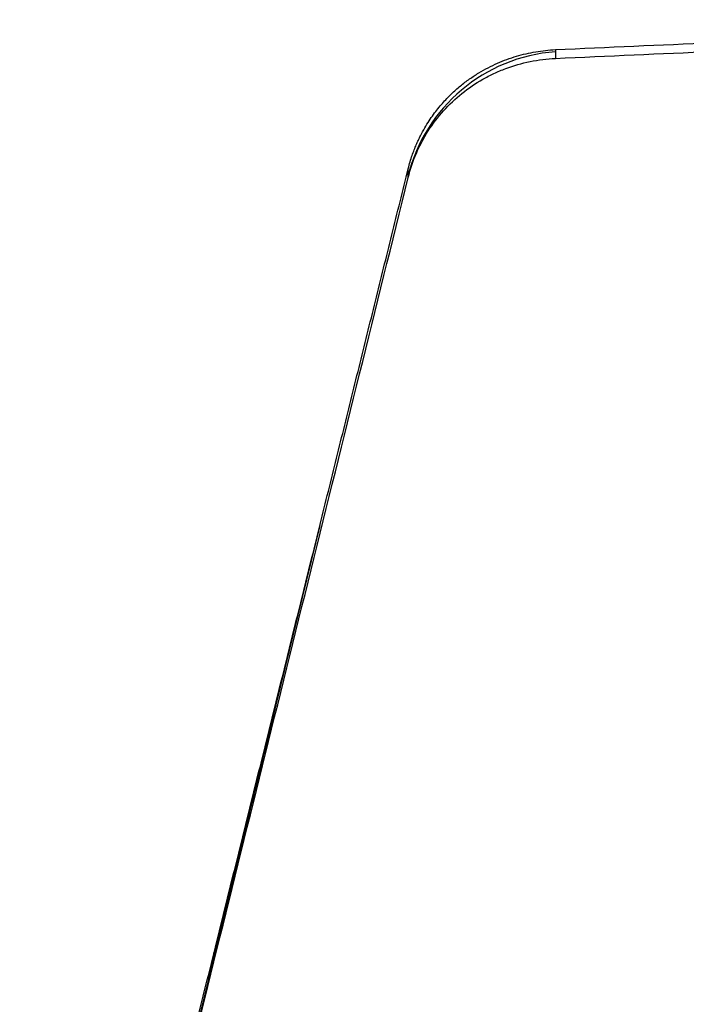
# Model space of a CAD drawing. Header units: millimetres. Extents: x -312 to 352, y -263 to 368.
# Tile 9 of 40: x -310 to -188, y 33 to 213. Entities that reach past the tile are written whole.
import ezdxf

# ---------------------------------------------------------------- set-up
doc = ezdxf.new("R2010")
doc.units = ezdxf.units.MM
doc.header["$MEASUREMENT"] = 0
doc.layers.add('Lean 4', color=7, linetype='Continuous', true_color=0xac69b9)

msp = doc.modelspace()

# ---------------------------------------------------------------- linework, layer by layer
at = {"layer": 'Lean 4'}
for p, q in [((-212.33, 207.15, 315.41), (-212.32, 205.55, 305.36)), ((-212.33, 207.15, 315.41), (-212.32, 205.55, 305.36)), ((-239.16, 183.84, 314.25), (-239.16, 185.44, 324.34)), ((-239.16, 183.84, 314.25), (-239.16, 185.44, 324.34)), ((-255.27, 120.39, 338.24), (-297.29, -50.72, 365.34)), ((-274.58, 40.85, 345.04), (-274.58, 42.46, 355.2))]:
    msp.add_line(p, q, dxfattribs=at)
at = {"layer": 'Lean 4', "extrusion": (-8.93094e-05, 0.156434, 0.987688)}
msp.add_arc((209.9, -125.46, 341.58), 30, 274.4092, 346.3338, dxfattribs=at)
at = {"layer": 'Lean 4'}
for points, knots in [([(-212.33, 207.15, 315.41), (-193.24, 208.04, 311.59), (-174.06, 208.83, 308.23), (-135.53, 210.2, 302.47), (-116.19, 210.77, 300.06), (-77.39, 211.69, 296.2), (-57.95, 212.03, 294.75), (-19.02, 212.5, 292.82), (0.47, 212.61, 292.34), (39.51, 212.61, 292.34), (59.02, 212.5, 292.83), (97.95, 212.04, 294.76), (117.37, 211.69, 296.21), (156.18, 210.77, 300.08), (175.52, 210.2, 302.49), (214.03, 208.84, 308.26), (233.22, 208.05, 311.62), (252.32, 207.15, 315.46)], [-0.4649196, -0.4649196, -0.4649196, -0.4649196, -0.4068648, -0.4068648, -0.3487905, -0.3487905, -0.2906661, -0.2906661, -0.2325187, -0.2325187, -0.1743395, -0.1743395, -0.1162473, -0.1162473, -0.0581153, -0.0581153, 0, 0, 0, 0]), ([(-212.33, 207.15, 315.41), (-193.24, 208.04, 311.59), (-174.06, 208.83, 308.23), (-135.53, 210.2, 302.47), (-116.19, 210.77, 300.06), (-77.39, 211.69, 296.2), (-57.95, 212.03, 294.75), (-19.02, 212.5, 292.82), (0.47, 212.61, 292.34), (39.51, 212.61, 292.34), (59.02, 212.5, 292.83), (97.95, 212.04, 294.76), (117.37, 211.69, 296.21), (156.18, 210.77, 300.08), (175.52, 210.2, 302.49), (214.03, 208.84, 308.26), (233.22, 208.05, 311.62), (252.32, 207.15, 315.46)], [-0.4649196, -0.4649196, -0.4649196, -0.4649196, -0.4068648, -0.4068648, -0.3487905, -0.3487905, -0.2906661, -0.2906661, -0.2325187, -0.2325187, -0.1743395, -0.1743395, -0.1162473, -0.1162473, -0.0581153, -0.0581153, 0, 0, 0, 0]), ([(-212.32, 205.55, 305.36), (-193.23, 206.45, 301.56), (-174.05, 207.25, 298.23), (-135.53, 208.62, 292.51), (-116.19, 209.19, 290.12), (-77.34, 210.12, 286.29), (-57.88, 210.47, 284.85), (-18.96, 210.93, 282.94), (0.51, 211.05, 282.46), (39.51, 211.05, 282.46), (58.99, 210.93, 282.94), (97.9, 210.47, 284.87), (117.33, 210.12, 286.3), (156.14, 209.2, 290.14), (175.51, 208.62, 292.54), (214.05, 207.25, 298.27), (233.24, 206.46, 301.6), (252.32, 205.56, 305.4)], [0, 0, 0, 0, 0.0580795, 0.0580795, 0.116235, 0.116235, 0.1744148, 0.1744148, 0.2324911, 0.2324911, 0.290608, 0.290608, 0.3487139, 0.3487139, 0.4068529, 0.4068529, 0.4648977, 0.4648977, 0.4648977, 0.4648977]), ([(-212.32, 205.55, 305.36), (-193.23, 206.45, 301.56), (-174.05, 207.25, 298.23), (-135.53, 208.62, 292.51), (-116.19, 209.19, 290.12), (-77.34, 210.12, 286.29), (-57.88, 210.47, 284.85), (-18.96, 210.93, 282.94), (0.51, 211.05, 282.46), (39.51, 211.05, 282.46), (58.99, 210.93, 282.94), (97.9, 210.47, 284.87), (117.33, 210.12, 286.3), (156.14, 209.2, 290.14), (175.51, 208.62, 292.54), (214.05, 207.25, 298.27), (233.24, 206.46, 301.6), (252.32, 205.56, 305.4)], [0, 0, 0, 0, 0.0580795, 0.0580795, 0.116235, 0.116235, 0.1744148, 0.1744148, 0.2324911, 0.2324911, 0.290608, 0.290608, 0.3487139, 0.3487139, 0.4068529, 0.4068529, 0.4648977, 0.4648977, 0.4648977, 0.4648977]), ([(-239.16, 185.44, 324.34), (-239.04, 185.9, 324.25), (-238.93, 186.32, 324.15), (-238.69, 187.12, 323.98), (-238.57, 187.5, 323.89), (-238.32, 188.21, 323.72), (-238.2, 188.55, 323.64), (-237.95, 189.2, 323.49), (-237.82, 189.5, 323.41), (-237.57, 190.1, 323.26), (-237.44, 190.38, 323.19), (-237.18, 190.93, 323.05), (-237.05, 191.19, 322.98), (-236.67, 191.96, 322.77), (-236.41, 192.44, 322.64), (-235.88, 193.34, 322.39), (-235.62, 193.77, 322.26), (-235.09, 194.58, 322.02), (-234.82, 194.96, 321.9), (-234.29, 195.7, 321.68), (-234.02, 196.05, 321.56), (-233.48, 196.72, 321.34), (-233.21, 197.04, 321.23), (-232.67, 197.66, 321.02), (-232.4, 197.95, 320.92), (-231.85, 198.52, 320.71), (-231.58, 198.8, 320.61), (-230.75, 199.59, 320.32), (-230.2, 200.08, 320.12), (-229.1, 200.99, 319.75), (-228.54, 201.41, 319.57), (-227.42, 202.2, 319.21), (-226.86, 202.57, 319.04), (-225.74, 203.25, 318.7), (-225.17, 203.57, 318.53), (-224.03, 204.16, 318.21), (-223.46, 204.43, 318.05), (-222.32, 204.94, 317.74), (-221.74, 205.17, 317.58), (-220.59, 205.59, 317.29), (-220.01, 205.78, 317.14), (-218.84, 206.12, 316.85), (-218.26, 206.28, 316.71), (-217.09, 206.55, 316.44), (-216.5, 206.66, 316.3), (-215.31, 206.86, 316.04), (-214.72, 206.94, 315.91), (-213.53, 207.07, 315.66), (-212.93, 207.12, 315.53), (-212.33, 207.15, 315.41)], [0, 0, 0, 0, 0.00059204, 0.00059204, 0.00118408, 0.00118408, 0.00177612, 0.00177612, 0.00236817, 0.00236817, 0.00296021, 0.00296021, 0.00355225, 0.00355225, 0.00473633, 0.00473633, 0.00591899, 0.00591899, 0.00710166, 0.00710166, 0.00828432, 0.00828432, 0.00946698, 0.00946698, 0.01065019, 0.01065019, 0.01183341, 0.01183341, 0.01419983, 0.01419983, 0.01656489, 0.01656489, 0.01892995, 0.01892995, 0.02129694, 0.02129694, 0.02366392, 0.02366392, 0.02603046, 0.02603046, 0.02839699, 0.02839699, 0.03076273, 0.03076273, 0.03312847, 0.03312847, 0.0354968, 0.0354968, 0.03786513, 0.03786513, 0.03786513, 0.03786513]), ([(-239.16, 185.44, 324.34), (-239.04, 185.9, 324.25), (-238.93, 186.32, 324.15), (-238.69, 187.12, 323.98), (-238.57, 187.5, 323.89), (-238.32, 188.21, 323.72), (-238.2, 188.55, 323.64), (-237.95, 189.2, 323.49), (-237.82, 189.5, 323.41), (-237.57, 190.1, 323.26), (-237.44, 190.38, 323.19), (-237.18, 190.93, 323.05), (-237.05, 191.19, 322.98), (-236.67, 191.96, 322.77), (-236.41, 192.44, 322.64), (-235.88, 193.34, 322.39), (-235.62, 193.77, 322.26), (-235.09, 194.58, 322.02), (-234.82, 194.96, 321.9), (-234.29, 195.7, 321.68), (-234.02, 196.05, 321.56), (-233.48, 196.72, 321.34), (-233.21, 197.04, 321.23), (-232.67, 197.66, 321.02), (-232.4, 197.95, 320.92), (-231.85, 198.52, 320.71), (-231.58, 198.8, 320.61), (-230.75, 199.59, 320.32), (-230.2, 200.08, 320.12), (-229.1, 200.99, 319.75), (-228.54, 201.41, 319.57), (-227.42, 202.2, 319.21), (-226.86, 202.57, 319.04), (-225.74, 203.25, 318.7), (-225.17, 203.57, 318.53), (-224.03, 204.16, 318.21), (-223.46, 204.43, 318.05), (-222.32, 204.94, 317.74), (-221.74, 205.17, 317.58), (-220.59, 205.59, 317.29), (-220.01, 205.78, 317.14), (-218.84, 206.12, 316.85), (-218.26, 206.28, 316.71), (-217.09, 206.55, 316.44), (-216.5, 206.66, 316.3), (-215.31, 206.86, 316.04), (-214.72, 206.94, 315.91), (-213.53, 207.07, 315.66), (-212.93, 207.12, 315.53), (-212.33, 207.15, 315.41)], [0, 0, 0, 0, 0.00059204, 0.00059204, 0.00118408, 0.00118408, 0.00177612, 0.00177612, 0.00236817, 0.00236817, 0.00296021, 0.00296021, 0.00355225, 0.00355225, 0.00473633, 0.00473633, 0.00591899, 0.00591899, 0.00710166, 0.00710166, 0.00828432, 0.00828432, 0.00946698, 0.00946698, 0.01065019, 0.01065019, 0.01183341, 0.01183341, 0.01419983, 0.01419983, 0.01656489, 0.01656489, 0.01892995, 0.01892995, 0.02129694, 0.02129694, 0.02366392, 0.02366392, 0.02603046, 0.02603046, 0.02839699, 0.02839699, 0.03076273, 0.03076273, 0.03312847, 0.03312847, 0.0354968, 0.0354968, 0.03786513, 0.03786513, 0.03786513, 0.03786513]), ([(-239.16, 183.84, 314.25), (-238.78, 185.35, 313.93), (-238.29, 186.82, 313.59), (-237.07, 189.66, 312.88), (-236.34, 191.03, 312.51), (-234.68, 193.63, 311.74), (-233.75, 194.85, 311.35), (-231.69, 197.14, 310.56), (-230.58, 198.19, 310.16), (-228.18, 200.12, 309.36), (-226.91, 200.98, 308.97), (-224.9, 202.12, 308.38), (-224.22, 202.47, 308.19), (-222.83, 203.13, 307.8), (-222.11, 203.43, 307.61), (-219.94, 204.24, 307.05), (-218.46, 204.67, 306.69), (-215.42, 205.29, 306), (-213.88, 205.48, 305.67), (-212.32, 205.55, 305.36)], [-0.03786103, -0.03786103, -0.03786103, -0.03786103, -0.03312375, -0.03312375, -0.02839669, -0.02839669, -0.02366304, -0.02366304, -0.01893009, -0.01893009, -0.01419699, -0.01419699, -0.01183599, -0.01183599, -0.00947498, -0.00947498, -0.00473411, -0.00473411, 0, 0, 0, 0]), ([(-239.16, 183.84, 314.25), (-238.78, 185.35, 313.93), (-238.29, 186.82, 313.59), (-237.07, 189.66, 312.88), (-236.34, 191.03, 312.51), (-234.68, 193.63, 311.74), (-233.75, 194.85, 311.35), (-231.69, 197.14, 310.56), (-230.58, 198.19, 310.16), (-228.18, 200.12, 309.36), (-226.91, 200.98, 308.97), (-224.9, 202.12, 308.38), (-224.22, 202.47, 308.19), (-222.83, 203.13, 307.8), (-222.11, 203.43, 307.61), (-219.94, 204.24, 307.05), (-218.46, 204.67, 306.69), (-215.42, 205.29, 306), (-213.88, 205.48, 305.67), (-212.32, 205.55, 305.36)], [-0.03786103, -0.03786103, -0.03786103, -0.03786103, -0.03312375, -0.03312375, -0.02839669, -0.02839669, -0.02366304, -0.02366304, -0.01893009, -0.01893009, -0.01419699, -0.01419699, -0.01183599, -0.01183599, -0.00947498, -0.00947498, -0.00473411, -0.00473411, 0, 0, 0, 0]), ([(-310, -101.96, 376.91), (-298.2, -54.41, 366.11), (-286.4, -6.82, 355.49), (-262.78, 88.45, 334.6), (-250.97, 136.12, 324.34), (-239.16, 183.84, 314.25)], [-1.83796332, -1.83796332, -1.83796332, -1.83796332, -1.8088022, -1.8088022, -1.77963477, -1.77963477, -1.77963477, -1.77963477]), ([(-310, -101.96, 376.91), (-298.2, -54.41, 366.11), (-286.4, -6.82, 355.49), (-262.78, 88.45, 334.6), (-250.97, 136.12, 324.34), (-239.16, 183.84, 314.25)], [-1.83796332, -1.83796332, -1.83796332, -1.83796332, -1.8088022, -1.8088022, -1.77963477, -1.77963477, -1.77963477, -1.77963477])]:
    msp.add_open_spline(points, degree=3, knots=knots, dxfattribs=at)
msp.add_rational_spline([(-310, -100.34, 387.15), (-286.56, -5.9, 365.64), (-262.94, 89.39, 344.7), (-239.16, 185.44, 324.34)], [1, 0.999711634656, 0.999711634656, 1], degree=3, dxfattribs=at)
msp.add_rational_spline([(-310, -100.34, 387.15), (-286.56, -5.9, 365.64), (-262.94, 89.39, 344.7), (-239.16, 185.44, 324.34)], [1, 0.999711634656, 0.999711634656, 1], degree=3, dxfattribs=at)

doc.saveas('drawing.dxf')
